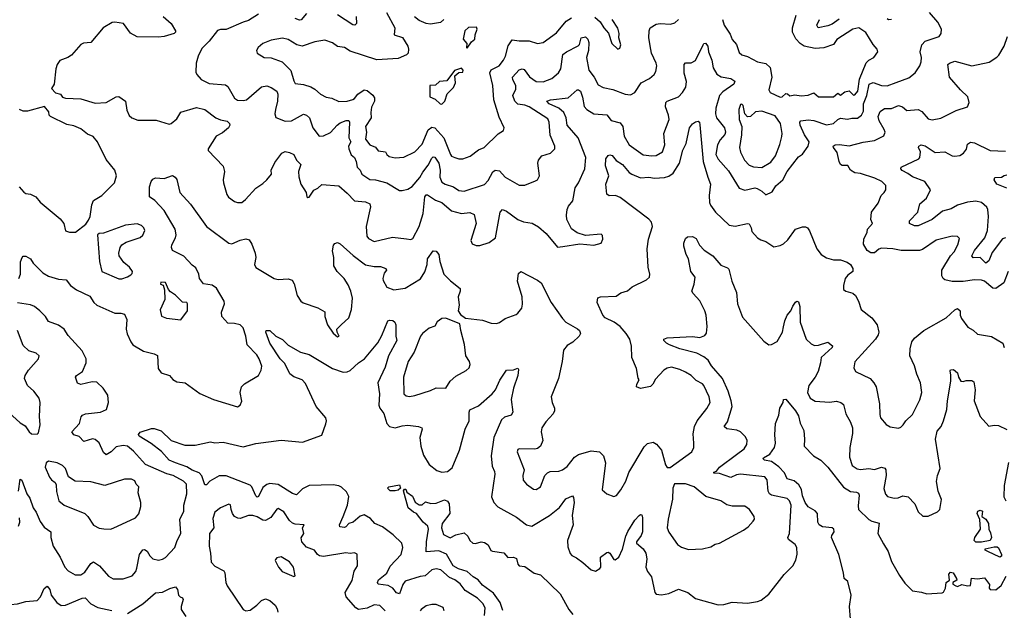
# Model space of a CAD drawing. Extents: x 1892934 to 2008621, y 567149 to 683290.
# Tile 219 of 256: x 1956721 to 1963706, y 643308 to 647503. Entities that reach past the tile are written whole.
import ezdxf

# ---------------------------------------------------------------- set-up
doc = ezdxf.new("R2010")
doc.units = 0

msp = doc.modelspace()

# ---------------------------------------------------------------- linework, layer by layer
at = {"layer": '0CON20XD'}
for points in [[(1958415, 647542.9), (1958345, 647496.9), (1958305, 647485.6), (1958185, 647433.3), (1958145, 647433.3), (1958125, 647427.1), (1958065, 647350.8), (1958012.2, 647297.8), (1957985.8, 647245), (1957973.8, 647195), (1957970.7, 647130.7), (1957976.7, 647115), (1958008.5, 647078.5), (1958065, 647049.5), (1958180.6, 647040.6), (1958197.6, 647027.6), (1958245.6, 646945), (1958265, 646930.5), (1958305, 646928.9), (1958329.2, 646935), (1958435, 647025.7), (1958475, 647033.1), (1958505, 647022.2), (1958545, 646995.7), (1958551.8, 646975), (1958550.4, 646925), (1958536, 646866), (1958530, 646835), (1958538.3, 646808.3), (1958605, 646782.9), (1958650, 646785), (1958735, 646833.2), (1958754.4, 646825), (1958776.3, 646805), (1958800.7, 646735), (1958846.3, 646676.3), (1958875, 646678.7), (1958925, 646701.8), (1958971.8, 646755), (1958995, 646770.6), (1959036.3, 646786.3), (1959056.5, 646786.5), (1959061.5, 646775), (1959055.4, 646665), (1959068.8, 646635), (1959054.1, 646605), (1959054.8, 646585), (1959073.1, 646543.1), (1959096.8, 646525), (1959108.9, 646495), (1959114.5, 646455), (1959136.9, 646435), (1959148.6, 646405), (1959205, 646367.8), (1959245, 646365.4), (1959325, 646343.8), (1959415, 646290.8), (1959435, 646291.1), (1959475, 646300), (1959505, 646318.5), (1959558.3, 646381.7), (1959580.3, 646419.7), (1959619, 646471), (1959645, 646519.1), (1959655, 646528.9), (1959665, 646526.2), (1959694.5, 646484.5), (1959703.5, 646435), (1959702.2, 646385), (1959715, 646350), (1959738, 646335), (1959798.8, 646315), (1959835, 646291.1), (1959875, 646284.4)], [(1959322.9, 647555), (1959383.1, 647445), (1959376.7, 647395), (1959436.4, 647376.4), (1959473.3, 647315), (1959480, 647295), (1959476.7, 647265), (1959465, 647253.3), (1959405, 647227.3), (1959255, 647218.8), (1959065, 647280), (1959025, 647306.7), (1958975, 647313.3), (1958939.1, 647339.1), (1958885, 647356.9), (1958815, 647345.6), (1958725, 647314.5), (1958686, 647325), (1958625, 647362.2), (1958585, 647371.9), (1958505, 647358.6), (1958446.7, 647335), (1958412, 647305), (1958401.2, 647285), (1958406.2, 647265), (1958455, 647234.5), (1958505, 647232.1), (1958583.8, 647205), (1958645, 647143.3), (1958665, 647068), (1958675, 647050.8), (1958735, 647042.5), (1958785, 647025.6), (1958815, 647008.6), (1958855, 646973.5), (1958895, 646951.8), (1958935, 646946.2), (1958985, 646921.5), (1959045, 646923.6), (1959085, 646935.5), (1959096.9, 646943.1), (1959118.9, 646975), (1959165, 647005.6), (1959185, 647001.1), (1959226.6, 646966.6), (1959237.2, 646947.2), (1959237.1, 646925), (1959217.6, 646882.4), (1959211.1, 646845), (1959213.2, 646805), (1959173.3, 646745), (1959181.4, 646705), (1959173.6, 646655), (1959205, 646613.5), (1959245, 646598.8), (1959265, 646572.5), (1959315, 646565.5), (1959325.6, 646545), (1959341.8, 646531.8), (1959385, 646521.4), (1959445, 646527.1), (1959525, 646563.8), (1959575, 646620), (1959618.4, 646721.6), (1959645, 646740.9), (1959665.5, 646735), (1959728.8, 646665), (1959777.5, 646545), (1959785, 646533.8), (1959806.6, 646523.4), (1959835, 646514.5), (1959865, 646514.4)], [(1958755, 647546.5), (1958716.8, 647503.2), (1958705, 647498.9), (1958675, 647510.5)], [(1959107, 647527), (1959110, 647475), (1959097.5, 647465), (1959085, 647465.8), (1958975, 647537.5)], [(1960575, 645893.3), (1960695, 645911.2), (1960795, 645901.2), (1960845, 645916.7), (1960856.7, 645945), (1960855, 645970), (1960845, 645980), (1960735, 645971.2), (1960675, 645990), (1960635, 646016.7), (1960601.8, 646085), (1960598.8, 646115), (1960604.5, 646155), (1960615, 646179.2), (1960645, 646216.2), (1960661.3, 646308.7), (1960685, 646344.3), (1960730, 646445), (1960737.3, 646525), (1960683.4, 646663.4), (1960604.7, 646754.7), (1960597.1, 646805), (1960582.2, 646845), (1960545, 646875.9), (1960477.1, 646905), (1960461.2, 646925), (1960486.1, 646933.9), (1960610.7, 646949.3), (1960674.6, 647005.4), (1960686.2, 647005), (1960698.1, 646995), (1960713.1, 646953.1), (1960725.7, 646885.7), (1960744.2, 646864.2), (1960795, 646834), (1960885, 646827.5), (1960916.2, 646786.2), (1960979.6, 646769.6), (1960998.5, 646745), (1961008.9, 646675), (1961044.7, 646614.7), (1961145, 646544.5), (1961204.4, 646535.6), (1961235, 646538.9), (1961281.9, 646565), (1961296.7, 646615), (1961290, 646695), (1961328.6, 646795), (1961324.5, 646825), (1961303.1, 646885), (1961304, 646915), (1961314.4, 646925.6), (1961394, 646955), (1961423.6, 646986.4), (1961446.2, 647025), (1961450.9, 647065), (1961433.9, 647123.9), (1961434.1, 647185.9), (1961445, 647196.2), (1961485, 647197.7), (1961515, 647212.2), (1961568.6, 647325), (1961575, 647334), (1961585, 647335.6), (1961601.9, 647315), (1961606.5, 647275), (1961631.8, 647215), (1961641, 647161), (1961666.4, 647116.4), (1961698, 647098), (1961766.2, 647085), (1961795, 647066.7), (1961787.1, 647045), (1961709.2, 646990.7), (1961686.2, 646965), (1961659.7, 646875), (1961655.9, 646835), (1961663.3, 646805), (1961720.8, 646735), (1961728.3, 646705), (1961722.6, 646687.4), (1961690.4, 646649.6), (1961670.7, 646615), (1961660, 646545), (1961675, 646511.8), (1961749, 646429), (1961825, 646307.5), (1961865, 646293.5), (1961935, 646308.6), (1961952.5, 646305), (1961986.1, 646286.1), (1962015, 646259.2), (1962060, 646280), (1962085, 646322.5), (1962134.1, 646365.9), (1962165, 646425.6), (1962245, 646528), (1962275, 646548.1), (1962315.4, 646604.6), (1962320.9, 646635), (1962288.1, 646685), (1962258.8, 646755), (1962254.7, 646775), (1962261.4, 646785), (1962315, 646792.5), (1962355, 646786.5), (1962445, 646755.3), (1962494.2, 646765.8), (1962524.4, 646795), (1962545, 646804), (1962592.5, 646797.5), (1962625, 646804.5), (1962665, 646803.3), (1962692.9, 646825), (1962706.3, 646853.7), (1962707.6, 646905), (1962731.1, 646965), (1962746.7, 647045), (1962775, 647056.9), (1962834.8, 647034.8), (1962875, 647034.1), (1962937.9, 647057.9), (1963028.9, 647091.1), (1963074.4, 647125.6), (1963107.1, 647175), (1963116.6, 647203.4), (1963118.5, 647235), (1963108.8, 647275), (1963120.5, 647325), (1963145, 647351.5), (1963243.3, 647385), (1963258.8, 647405), (1963259.2, 647435), (1963234.2, 647485), (1963175.4, 647555.4)], [(1961705.7, 647505), (1961719.4, 647465), (1961761.1, 647401.1), (1961775, 647363.3), (1961807, 647327), (1961825, 647270), (1961844.4, 647254.4), (1961885, 647242.5), (1961955, 647204.6), (1962015, 647192.5), (1962044.3, 647164.3), (1962056.7, 647095), (1962036.2, 647005), (1962045, 646986.7), (1962115, 646953.6), (1962128.8, 646955), (1962155, 646978), (1962167, 646977), (1962185, 646962), (1962219.1, 646969.1), (1962265, 646963.1), (1962315, 646968), (1962353.9, 646983.9), (1962387.5, 646955), (1962495, 646955.8), (1962525, 646982.5), (1962545, 646968), (1962575, 646990), (1962605, 646998.8), (1962635, 646966.7), (1962645, 646968.8), (1962667.5, 646995), (1962679.3, 647080.7), (1962725, 647196.2), (1962743.7, 647216.3), (1962779.2, 647235), (1962808.8, 647275), (1962803.8, 647295), (1962775, 647326), (1962723.1, 647413.1), (1962675, 647444.3), (1962632, 647435), (1962517.8, 647362.2), (1962495, 647328.1), (1962425, 647302.9), (1962365, 647298.4), (1962285.3, 647315.3), (1962256.7, 647335), (1962227.4, 647367.4), (1962204.1, 647414.1), (1962203.8, 647445), (1962228.5, 647535)], [(1957737.5, 647525), (1957794.3, 647475), (1957826, 647425), (1957826, 647415), (1957816.7, 647405), (1957745, 647383.1), (1957705, 647378.5), (1957555, 647380.9), (1957506.5, 647406.5), (1957457.3, 647477.3), (1957395, 647485.8), (1957377.3, 647482.7), (1957312, 647445), (1957225, 647341.4), (1957174.5, 647335.5), (1957155, 647326), (1957088.3, 647251.7), (1957063.3, 647235), (1957005.8, 647214.2), (1956985.7, 647184.3), (1956976.8, 647153.2), (1956964.1, 647045.9), (1956946.7, 647015), (1956975, 646983.3), (1957010, 646975), (1957023.6, 646953.6), (1957045, 646946.7), (1957155, 646940.8), (1957255, 646911.4), (1957335, 646914.4), (1957405, 646954.3), (1957425, 646958.1), (1957470.8, 646925), (1957479.8, 646859.8), (1957498.3, 646821.7), (1957516, 646805), (1957558.9, 646788.9), (1957688.5, 646788.5), (1957781.7, 646761.7), (1957795, 646766.2), (1957835, 646800), (1957865, 646845.6), (1957975, 646878.9), (1958035, 646864.2), (1958112, 646805), (1958145, 646791.2), (1958193.3, 646783.3), (1958209.2, 646765), (1958211.4, 646755), (1958202.9, 646735), (1958160.2, 646699.8), (1958114.4, 646675), (1958056.7, 646585), (1958057.5, 646575), (1958163.6, 646463.6), (1958172.9, 646425), (1958164.4, 646365.6), (1958167.1, 646345), (1958191.2, 646261.2), (1958202.3, 646242.3), (1958245, 646211.2), (1958265, 646204), (1958295.9, 646204.1), (1958323.3, 646225), (1958395, 646307.5), (1958445, 646340), (1958473.3, 646366.7), (1958506.7, 646405), (1958504, 646435), (1958530.9, 646489.1), (1958580.8, 646555), (1958605, 646568.1), (1958635, 646561.1), (1958664.4, 646545), (1958684.4, 646505), (1958715.6, 646475), (1958699.2, 646425), (1958702.2, 646387.8), (1958715.5, 646335), (1958752.5, 646275), (1958757.5, 646245), (1958765, 646240), (1958775, 646243.3), (1958807, 646293), (1958835, 646306.2), (1958865, 646333.3), (1958985, 646322.5), (1959045, 646271.5), (1959095, 646217.8), (1959175, 646209.4), (1959205.7, 646195), (1959210.5, 646175), (1959179.4, 646035), (1959182.9, 645965), (1959195, 645948.1), (1959235, 645928.1), (1959365, 645957.7), (1959464.2, 645945.8), (1959495, 645941.4), (1959510.7, 645949.3), (1959554, 646035), (1959583.5, 646126.5), (1959594.6, 646245.4), (1959605, 646259.2), (1959615, 646258.1), (1959670.6, 646220.6), (1959715, 646204.6), (1959785, 646144.5), (1959855, 646127.5), (1959915, 646132.9), (1959945, 646120), (1959960, 646055), (1959920.8, 645935), (1959931.7, 645911.7), (1959958.8, 645898.8), (1959985, 645899.2), (1960050.3, 645919.7), (1960095.5, 645954.5), (1960130, 646135), (1960145, 646156), (1960175, 646144.3), (1960255, 646084.4), (1960295, 646067.8), (1960357.4, 646057.4), (1960401.5, 646031.5), (1960455, 645984.3), (1960535, 645886.7), (1960575, 645893.3)], [(1959730.5, 647505), (1959705, 647484.4), (1959635, 647471.7), (1959605, 647475.3), (1959555, 647497.5), (1959522.4, 647522.4)], [(1959865, 646514.4), (1959916.7, 646535), (1959975, 646579.2), (1960016.2, 646595), (1960115, 646693.3), (1960153.6, 646716.4), (1960156.7, 646735), (1960121.3, 646811.3), (1960083.8, 646935), (1960076.2, 647035), (1960056.5, 647125), (1960065, 647147.1), (1960121.2, 647175), (1960152.1, 647215), (1960168.1, 647245), (1960185, 647316.7), (1960215, 647360), (1960265, 647352.5), (1960335, 647353.3), (1960395, 647333.8), (1960435, 647340.8), (1960529.8, 647410.2), (1960596.8, 647493.2), (1960635, 647516.2)], [(1959875, 646284.4), (1960017.4, 646332.6), (1960045, 646360.6), (1960078.1, 646421.9), (1960095, 646433.6), (1960125, 646430), (1960165, 646385.4), (1960265, 646328.1), (1960305, 646327.5), (1960380.8, 646359.2), (1960395, 646366.7), (1960409.2, 646395), (1960395.6, 646485), (1960401.1, 646505), (1960425, 646536.4), (1960485.8, 646555), (1960517.1, 646585), (1960516.9, 646605), (1960483.8, 646683.8), (1960476.6, 646775), (1960468, 646798), (1960334.4, 646885), (1960305, 646897.1), (1960254.1, 646904.1), (1960234.1, 646925), (1960220.4, 646965), (1960239.9, 647010.1), (1960241.6, 647035), (1960218.5, 647075), (1960217.3, 647095), (1960265, 647148.2), (1960285, 647154.7), (1960298.9, 647148.9), (1960338.5, 647098.5), (1960385, 647063.9), (1960435, 647062.5), (1960495, 647084.4), (1960544.2, 647125), (1960559.4, 647155), (1960575, 647255.7), (1960598.8, 647275), (1960683.3, 647316.7), (1960692.5, 647327.5), (1960702.9, 647375), (1960735, 647380.5), (1960750.4, 647365), (1960758, 647342), (1960756, 647285), (1960742.1, 647235), (1960758.2, 647145), (1960796.6, 647095), (1960825, 647041.4), (1960860.5, 647020.5), (1960927.5, 647007.5), (1961015, 646973.1), (1961055, 646969.2), (1961085, 646986), (1961130, 647055), (1961188.6, 647085), (1961222.5, 647115), (1961234.2, 647135), (1961240, 647175), (1961236.7, 647195), (1961203.1, 647265), (1961199.2, 647290.8), (1961183.1, 647375), (1961185.5, 647425), (1961194.7, 647445.3), (1961235, 647470.6), (1961265, 647475.6), (1961338.1, 647471.9), (1961369.5, 647480.5), (1961395, 647503.8)], [(1960801.1, 647521.1), (1960838.1, 647488.1), (1960864.6, 647444.6), (1960897.3, 647407.3), (1960921.1, 647335), (1960965, 647293.3), (1960978.3, 647301.7), (1960986, 647325), (1960972, 647375), (1960974.2, 647405), (1960965, 647442.5), (1960924.1, 647504.1)], [(1962533.4, 647506.6), (1962485, 647471.8), (1962455, 647458.4), (1962385, 647446), (1962375.7, 647465), (1962395, 647504.2)], [(1962905, 647503.6), (1962885, 647501.5), (1962875, 647510)], [(1959895, 647300), (1959926.7, 647345), (1959948.8, 647365), (1959951.2, 647395), (1959966.2, 647435), (1959960.7, 647450.7), (1959905, 647447.3), (1959879.2, 647425), (1959866.7, 647365), (1959892.5, 647335), (1959890, 647305), (1959895, 647300)], [(1963732.5, 645715), (1963701.8, 645635), (1963645, 645593.4), (1963625, 645597.5), (1963565.6, 645645), (1963543.4, 645653.4), (1963495, 645656.2), (1963413.8, 645643.8), (1963335, 645644.2), (1963284.7, 645654.7), (1963272.2, 645665), (1963262.7, 645685), (1963262.9, 645725), (1963324.5, 645825), (1963350.9, 645855), (1963375.5, 645905), (1963388.8, 645948.8), (1963373.8, 645963.8), (1963335, 645965.7), (1963221.9, 645938.1), (1963125, 645871.9), (1963105, 645864.4), (1962974.1, 645864.1), (1962915.8, 645875.8), (1962835, 645881.5), (1962815, 645873.1), (1962785, 645847.5), (1962757.9, 645847.9), (1962732.9, 645862.9), (1962708, 645908), (1962710, 645945), (1962734, 645995), (1962736, 646015), (1962770, 646055), (1962758.8, 646085), (1962764.7, 646135.3), (1962810.1, 646199.9), (1962831.4, 646255), (1962854.6, 646275.4), (1962865, 646294), (1962864.4, 646325), (1962836.2, 646355), (1962788, 646378), (1962685, 646410.9), (1962645, 646415.6), (1962614, 646435), (1962595, 646466.9), (1962555, 646468.5), (1962545, 646474.4), (1962533.8, 646495), (1962519.8, 646559.8), (1962493.6, 646595), (1962492.2, 646605), (1962505.6, 646614.4), (1962536.1, 646616.1), (1962605, 646607.5), (1962705, 646633.5), (1962785, 646644.4), (1962851.1, 646678.9), (1962860.8, 646705), (1962854.4, 646724.4), (1962819.1, 646785), (1962812.2, 646815), (1962825, 646850), (1962855, 646871.9), (1962905, 646873.3), (1962955, 646894.4), (1962983.8, 646885), (1963015, 646859.4), (1963095.5, 646865.5), (1963120.6, 646850.6), (1963165, 646799.2), (1963195, 646792.5), (1963255, 646804.4), (1963365, 646857.1), (1963445, 646883.3), (1963456.7, 646915), (1963446, 646955), (1963394.6, 647004.6), (1963316.9, 647095), (1963306, 647185), (1963316.7, 647195), (1963355, 647207.9), (1963475.6, 647174.4), (1963597.7, 647202.3), (1963653.6, 647236.4), (1963668, 647252), (1963704.4, 647315), (1963727.8, 647385)], [(1959715, 646904), (1959735.9, 646924.1), (1959753.9, 646976.1), (1959797.7, 647022.3), (1959812.5, 647055), (1959807.5, 647105), (1959835, 647127.5), (1959865, 647130), (1959867.5, 647145), (1959855, 647160), (1959805, 647142.5), (1959750.8, 647069.2), (1959700, 647065), (1959671.7, 647038.3), (1959630, 647035), (1959630, 646955), (1959668.3, 646938.3), (1959703.3, 646905), (1959715, 646904)], [(1956716.6, 646315), (1956749, 646279), (1956765, 646269.2), (1956796.7, 646265), (1956835, 646245.7), (1956865, 646207.5), (1957007.8, 646087.8), (1957033.8, 646055), (1957045, 646003.3), (1957074.2, 645994.2), (1957117.5, 645995), (1957189.5, 646050.5), (1957209.7, 646080.3), (1957220.8, 646105), (1957232.4, 646187.6), (1957245, 646219.2), (1957302.5, 646255), (1957394.2, 646345), (1957408.1, 646395), (1957395.6, 646435), (1957335, 646510), (1957271.9, 646635), (1957243.1, 646673.1), (1957201.3, 646691.3), (1957155, 646727.5), (1957105, 646748.8), (1957055, 646758.8), (1956940, 646815), (1956930, 646825), (1956928.3, 646848.3), (1956896.4, 646886.4), (1956775, 646853.3), (1956745, 646853.3), (1956720, 646865)], [(1961985, 646452.9), (1962049.3, 646490.7), (1962083.5, 646536.5), (1962114, 646616), (1962127, 646673), (1962129.1, 646695), (1962117.1, 646765), (1962080.1, 646820.1), (1961985, 646853.3), (1961941.3, 646848.7), (1961905, 646815.8), (1961885, 646814.3), (1961866, 646835), (1961852.7, 646892.7), (1961845, 646903.3), (1961835, 646901.2), (1961821.8, 646865), (1961825.4, 646795), (1961842.8, 646745), (1961841.4, 646685), (1961827.5, 646595), (1961833.2, 646563.2), (1961862.9, 646505), (1961895, 646471.1), (1961927, 646457), (1961985, 646452.9)], [(1957482.3, 645272.3), (1957508.1, 645215), (1957524.3, 645195), (1957598.1, 645148.1), (1957675, 645130.8), (1957697.4, 645117.4), (1957703.1, 645025), (1957724.6, 644994.6), (1957783.3, 644975), (1957807, 644947), (1957835, 644931.2), (1957894.2, 644924.2), (1957998.5, 644848.5), (1958094.5, 644804.5), (1958265, 644754), (1958283.8, 644765), (1958295.9, 644794.1), (1958286, 644855), (1958293.3, 644895), (1958315, 644915.8), (1958415, 644975.8), (1958434.4, 645015), (1958437.9, 645042.1), (1958418.9, 645095), (1958402.2, 645122.2), (1958334.8, 645194.8), (1958324.5, 645255), (1958305, 645315.7), (1958285, 645336.9), (1958245, 645344.6), (1958197.5, 645347.5), (1958154.4, 645395), (1958152.7, 645425), (1958172.5, 645485), (1958172.2, 645505), (1958116.5, 645596.5), (1958085, 645618.2), (1958025, 645627.5), (1957995.5, 645665), (1957992, 645695), (1957971.1, 645741.1), (1957945, 645760.4), (1957884.2, 645824.2), (1957804.2, 645865), (1957796.9, 645885), (1957799.5, 645905), (1957825.8, 645954.2), (1957830.7, 645975), (1957823.5, 646015), (1957745, 646148.2), (1957678.3, 646218.3), (1957642, 646245), (1957642.5, 646315), (1957652.5, 646355), (1957665, 646370), (1957685, 646380), (1957745, 646376), (1957805, 646396.7), (1957823.3, 646385), (1957835, 646367.5), (1957856, 646275), (1957933.6, 646193.6), (1958045, 646033.3), (1958205, 645916.2), (1958225, 645911.2), (1958285, 645937.6), (1958324.2, 645945.8), (1958349.8, 645939.8), (1958368.2, 645908.2), (1958390.8, 645845), (1958395.5, 645814.5), (1958385.8, 645765), (1958395, 645742), (1958526.7, 645665), (1958555, 645658.5), (1958625, 645661.9), (1958653.1, 645653.1), (1958668.3, 645628.3), (1958689.2, 645545), (1958715, 645503.8), (1958731.3, 645491.3), (1958835, 645455.6), (1958885, 645428), (1958885.6, 645395), (1958904.4, 645335), (1958945, 645277.5), (1958975, 645250), (1958986.7, 645255), (1958973, 645283), (1958971.2, 645305), (1959001.2, 645335), (1959055, 645386.7), (1959075.5, 645445), (1959081.4, 645525), (1959070, 645575), (1959050.6, 645620.6), (1959022.1, 645665), (1958973.8, 645715), (1958948.6, 645755), (1958948.2, 645815), (1958939.3, 645860.7), (1958947.1, 645902.9), (1958955.7, 645914.3), (1958975, 645920.8), (1958995, 645910.6), (1959087.2, 645827.2), (1959175, 645761.8), (1959235, 645749.4), (1959280.9, 645750.9), (1959318, 645735), (1959324, 645725), (1959307, 645703), (1959297.9, 645665), (1959300, 645650), (1959325, 645604.4), (1959375, 645585.5), (1959455, 645596.7), (1959565, 645663.1), (1959595, 645712), (1959610.4, 645765), (1959615, 645805.7), (1959655, 645860.8), (1959675, 645860), (1959693.1, 645835), (1959700.6, 645785), (1959730, 645695), (1959777.6, 645647.6), (1959846, 645595), (1959845.8, 645575), (1959830.6, 645535), (1959838.9, 645475), (1959832, 645435), (1959848.8, 645408.8), (1959884.1, 645384.1), (1960005, 645368.1), (1960065, 645347.5), (1960103.6, 645346.4), (1960125, 645353.3), (1960165, 645382), (1960241.7, 645408.3), (1960255, 645418), (1960284.2, 645455), (1960288.3, 645481.7), (1960284.5, 645535), (1960253.1, 645645), (1960258.3, 645701.7), (1960275, 645713.8), (1960395, 645654.3), (1960420.8, 645635), (1960492.2, 645495), (1960571.8, 645381.8), (1960596.2, 645355), (1960677.9, 645307.9), (1960691.2, 645295), (1960698.8, 645275), (1960690, 645255), (1960645, 645214), (1960605, 645190), (1960578.8, 645155), (1960570, 645075), (1960543.1, 644955), (1960492.2, 644825), (1960497.5, 644785), (1960514.2, 644745), (1960515.7, 644725), (1960505.7, 644705), (1960452.4, 644647.6), (1960425.5, 644605), (1960421.1, 644575), (1960432.5, 644515), (1960415, 644474.2), (1960395, 644457.1), (1960375, 644452.5), (1960265, 644455.8), (1960255, 644450), (1960248.8, 644435), (1960299.1, 644305), (1960290, 644265), (1960293.4, 644233.4), (1960315, 644204), (1960365, 644168), (1960385, 644166.2), (1960416.2, 644185), (1960446.9, 644265), (1960464.7, 644285.3), (1960484.7, 644295.3), (1960545, 644296.9), (1960572, 644305), (1960605, 644330.6), (1960656.5, 644395), (1960685, 644414.6), (1960775, 644441.5), (1960834.5, 644434.5), (1960862.9, 644405), (1960875.5, 644355.5), (1960852.5, 644165), (1960885, 644136), (1960935, 644116.2), (1960955.7, 644124.3), (1960985.4, 644164.6), (1961021.4, 644225), (1961042.6, 644287.4), (1961151.4, 644468.6), (1961175, 644492), (1961215, 644502.5), (1961238.7, 644488.7), (1961274, 644445), (1961302, 644342), (1961315, 644322.5), (1961335, 644322.5), (1961490, 644435), (1961504.3, 644465), (1961504.4, 644495.6), (1961499.3, 644560.7), (1961508.8, 644615), (1961526.9, 644653.1), (1961595, 644742.5), (1961618.1, 644785), (1961612.9, 644825), (1961574.1, 644904.1), (1961565, 644916.7), (1961520.2, 644940.2), (1961484, 644975), (1961445, 645000.6), (1961405, 645019.4), (1961345, 645035.7), (1961315, 645029.2), (1961291.2, 645015), (1961230.3, 644949.7), (1961211.9, 644915), (1961195, 644897.5), (1961125, 644883.8), (1961097.5, 644895), (1961098.8, 644915), (1961116.2, 644945), (1961108.1, 644958.1), (1961096.2, 645025), (1961063.5, 645105), (1961060, 645185), (1961049.2, 645235), (1961024, 645275), (1960981.2, 645325), (1960938.8, 645355), (1960875, 645385.8), (1960857.1, 645405), (1960816.9, 645495), (1960823.3, 645526.7), (1960840, 645535), (1960951.5, 645538.5), (1960985, 645562.2), (1961032.4, 645577.6), (1961065, 645606), (1961166.7, 645655), (1961188.8, 645675), (1961191.2, 645695), (1961180, 645745), (1961172.5, 645875), (1961182.5, 645945), (1961211.1, 646035), (1961202.2, 646065), (1961185, 646087.5), (1960981.2, 646241.2), (1960946.4, 646253.6), (1960902.4, 646252.4), (1960885, 646263.3), (1960878.6, 646335), (1960901.4, 646395), (1960875.6, 646465), (1960878.1, 646515), (1960895, 646537.5), (1960907.7, 646542.3), (1960925, 646539.2), (1960953.3, 646503.3), (1960996.4, 646475), (1961045, 646418.9), (1961064.2, 646405), (1961125, 646380.9), (1961185, 646384.4), (1961225, 646376.7), (1961295, 646381.5), (1961325, 646392.2), (1961356.4, 646413.6), (1961402, 646485), (1961425, 646575.8), (1961450, 646625), (1961473.7, 646736.3), (1961495, 646763.8), (1961515, 646778.8), (1961535, 646783.3), (1961543.3, 646775), (1961547, 646757), (1961569.8, 646495), (1961601.5, 646385), (1961622.5, 646335), (1961612.5, 646255), (1961614.5, 646205), (1961622.2, 646185), (1961657.8, 646135), (1961755, 646043.8), (1961797.5, 646037.5), (1961885, 646056.2), (1961895, 646053.3), (1961910, 646025), (1961915, 646000), (1961954, 645955), (1961979.7, 645939.7), (1962015, 645928), (1962070.7, 645890.7), (1962115, 645899.2), (1962139.3, 645910.7), (1962169.7, 645940.3), (1962224, 646015), (1962275, 646033.1), (1962295, 646033.1), (1962309.2, 646025), (1962325, 646004), (1962375, 645876.2), (1962406.3, 645836.3), (1962445, 645810.8), (1962495, 645798.6), (1962545, 645797.8), (1962590.3, 645780.3), (1962615, 645763.8), (1962631.2, 645735), (1962632.5, 645715), (1962595, 645688.8), (1962577.5, 645665), (1962564.2, 645615), (1962566.1, 645586.1), (1962582.5, 645575), (1962631.5, 645561.5), (1962650, 645545), (1962671.4, 645505), (1962690, 645445), (1962766.1, 645386.1), (1962803.3, 645335), (1962816.9, 645285), (1962812.2, 645265), (1962792.5, 645235), (1962645, 645073.3), (1962638.8, 645031.2), (1962650.8, 645005), (1962754, 644955), (1962781.4, 644925), (1962796.3, 644896.3), (1962821.4, 644775), (1962821.7, 644698.3), (1962827.1, 644675), (1962868.1, 644628.1), (1962895, 644611.2), (1962955, 644602), (1962971.2, 644608.8), (1962988.8, 644625), (1963006.7, 644655), (1963055, 644700), (1963106.8, 644803.2), (1963121.4, 644855), (1963112.5, 644925), (1963085, 644986.7), (1963069.5, 645045), (1963035.5, 645115), (1963037.8, 645165), (1963049.4, 645215), (1963069.3, 645240.7), (1963136.2, 645295), (1963293.3, 645385), (1963355, 645442), (1963375, 645451.2), (1963393.3, 645435), (1963393.1, 645405), (1963401.1, 645381.1), (1963448.3, 645318.3), (1963485, 645299.2), (1963515, 645269.5), (1963615, 645252.2), (1963695, 645206.7), (1963706, 645175)], [(1963715, 645954.6), (1963693.3, 645946.7), (1963620.7, 645849.3), (1963595, 645790), (1963575, 645773.3), (1963535, 645813.5), (1963485, 645811.5), (1963475.6, 645825), (1963495.4, 645865), (1963568.4, 645955), (1963586.6, 646005), (1963594, 646105), (1963589.2, 646155), (1963580.8, 646170.8), (1963545, 646205.4), (1963505, 646213.8), (1963445, 646208.2), (1963375, 646185.4), (1963329.8, 646160.2), (1963267.7, 646142.3), (1963195, 646083.3), (1963095, 646038.5), (1963069.3, 646039.3), (1963033.3, 646055), (1963034.2, 646075), (1963091.8, 646135), (1963105.5, 646194.5), (1963153.8, 646236.2), (1963182, 646295), (1963141.2, 646355), (1963055, 646387.3), (1963021.2, 646411.2), (1962981.4, 646431.4), (1962971.2, 646445), (1962973.3, 646455), (1963099.5, 646515), (1963106.7, 646525), (1963110.8, 646565), (1963096.9, 646595), (1963099.2, 646605), (1963115, 646614.4), (1963145, 646607.8), (1963215, 646560.6), (1963285, 646565.6), (1963335, 646537.1), (1963355, 646532.9), (1963390.9, 646539.1), (1963415.5, 646554.5), (1963437, 646583), (1963445, 646618.8), (1963465, 646632.2), (1963495, 646627.5), (1963605, 646573.8), (1963715, 646568.8)], [(1963725, 646307.5), (1963652, 646335), (1963633.3, 646365), (1963638.3, 646381.7), (1963685, 646383.8), (1963703.8, 646396.2), (1963725, 646400.8)], [(1957445, 645662.5), (1957485, 645676.2), (1957508.3, 645691.7), (1957518.3, 645701.7), (1957520, 645715), (1957498.8, 645745), (1957459.7, 645779.7), (1957427.5, 645825), (1957424.2, 645845), (1957434.3, 645885.7), (1957445, 645903.8), (1957475, 645922), (1957575, 645956.2), (1957595, 645973.3), (1957608.8, 646005), (1957601.2, 646025), (1957585, 646042), (1957554.2, 646054.2), (1957472.5, 646045), (1957315, 645987.5), (1957285, 645983.8), (1957273.3, 645975), (1957286.1, 645786.1), (1957304, 645715), (1957425, 645662.9), (1957445, 645662.5)], [(1960018.5, 643271.5), (1960023.8, 643325), (1960005.7, 643355.7), (1959967.8, 643395), (1959880.2, 643450.2), (1959845, 643496.7), (1959807.5, 643525), (1959771, 643541), (1959708, 643595), (1959675, 643601.9), (1959644.6, 643595.4), (1959596.8, 643553.2), (1959561.3, 643548.7), (1959455, 643514.6), (1959437.8, 643492.2), (1959415, 643424.3), (1959395, 643431.8), (1959367.2, 643465), (1959335, 643483.7), (1959264, 643495), (1959258.6, 643505), (1959265.7, 643525), (1959325, 643572.9), (1959348.2, 643621.8), (1959426.7, 643705), (1959439.5, 643755), (1959431.4, 643785), (1959371.4, 643845), (1959295, 643901.1), (1959239.2, 643925), (1959210.5, 643960.5), (1959165, 643987.3), (1959135, 643977.1), (1959085.5, 643934.5), (1959054.7, 643925.3), (1959035, 643900.6), (1959025, 643896.9), (1958992, 643902), (1958990, 643915), (1959015, 643974), (1959046.4, 644055), (1959056.2, 644116.2), (1959039.5, 644149.5), (1959004.1, 644184.1), (1958985, 644193.1), (1958945, 644199.3), (1958775, 644194.1), (1958728, 644172), (1958685, 644127.5), (1958655, 644138.2), (1958555, 644202.7), (1958495, 644208.1), (1958475, 644202.8), (1958445, 644180), (1958415, 644117.5), (1958405, 644112.5), (1958395, 644121.2), (1958366.9, 644185), (1958356.4, 644196.4), (1958185, 644263.5), (1958135, 644263.5), (1958068.9, 644225), (1958045, 644199.4), (1958035, 644199.2), (1958012.9, 644262.9), (1957995, 644284.7), (1957943.5, 644303.5), (1957907.1, 644327.1), (1957825.7, 644355.7), (1957781.8, 644375), (1957727.2, 644437.2), (1957652.5, 644492.5), (1957567.5, 644545), (1957563.2, 644556.8), (1957575, 644573.8), (1957655, 644600), (1957675, 644600), (1957725, 644582), (1957796.2, 644515), (1957891.7, 644481.7), (1957965, 644481.2), (1958075, 644506), (1958105, 644498), (1958165, 644502.5), (1958305, 644470), (1958395, 644494.3), (1958575, 644517.1), (1958726.8, 644503.2), (1958865, 644552), (1958891.7, 644631.7), (1958897.1, 644655), (1958892.9, 644675), (1958823.6, 644755), (1958748.7, 644918.7), (1958725, 644945.8), (1958665, 644966.9), (1958637.8, 644987.8), (1958601.7, 645061.7), (1958568.9, 645095), (1958495.7, 645205), (1958467.5, 645285), (1958470, 645295), (1958495, 645296.7), (1958537.5, 645255), (1958585, 645231.2), (1958625, 645192.5), (1958711.7, 645141.7), (1958775, 645124.4), (1958939.4, 645025), (1959015, 645000), (1959045, 645001.5), (1959065, 645011.1), (1959125, 645065.5), (1959166.4, 645093.6), (1959262.4, 645207.6), (1959290.6, 645259.4), (1959332.5, 645365), (1959345, 645370), (1959366.8, 645366.8), (1959381.2, 645355), (1959388.8, 645335), (1959388.6, 645255), (1959395.7, 645225), (1959337.8, 645115), (1959313.8, 645035), (1959261.2, 644925), (1959273.3, 644845), (1959268, 644765), (1959275, 644744.4), (1959305, 644705.7), (1959325.4, 644635), (1959345, 644612.7), (1959385, 644603.6), (1959435, 644619.5), (1959475, 644622.5), (1959550, 644615), (1959573.3, 644605), (1959576.1, 644593.9), (1959560.5, 644535), (1959567.1, 644475), (1959585, 644410.8), (1959626.5, 644345), (1959680.6, 644300.6), (1959715, 644288.5), (1959755.3, 644294.7), (1959788.9, 644321.1), (1959840.5, 644445), (1959881.4, 644595), (1959909.2, 644655), (1959909.4, 644715), (1959915, 644731.2), (1959975, 644761.5), (1960071.5, 644845), (1960096.9, 644875), (1960126, 644944), (1960173.8, 645015), (1960225, 645016), (1960246.7, 645026.7), (1960255, 645027.5), (1960259.3, 645019.3), (1960255.8, 644975), (1960223, 644887), (1960208.1, 644805), (1960219.2, 644715), (1960206.3, 644693.7), (1960160.8, 644679.2), (1960139.3, 644660.7), (1960085, 644535.6), (1960066.6, 644406.6), (1960071.7, 644331.7), (1960088.5, 644295), (1960090.8, 644275), (1960067.1, 644115), (1960085, 644072.9), (1960113.4, 644043.4), (1960245, 643969.5), (1960316.2, 643915), (1960355, 643907.1), (1960479.3, 643980.7), (1960550.5, 644039.5), (1960595, 644100), (1960641.7, 644121.7), (1960649.3, 644109.3), (1960654.4, 644075), (1960639.1, 643980.9), (1960647.9, 643915), (1960606.6, 643803.4), (1960608.5, 643758.5), (1960625, 643712), (1960637.4, 643697.4), (1960670.9, 643680.9), (1960715, 643648), (1960775, 643596.2), (1960805, 643586.2), (1960837.5, 643605), (1960843.3, 643615), (1960841.2, 643685), (1960885, 643717.8), (1960895, 643720.6), (1960908, 643715), (1960935, 643670), (1960945, 643668), (1960971.9, 643685), (1960998, 643742), (1961020.4, 643835), (1961035, 643867.1), (1961085, 643947.5), (1961115, 643981.2), (1961125, 643988.8), (1961135, 643987.5), (1961140, 643965), (1961139.3, 643865), (1961129.9, 643840.1), (1961096, 643795), (1961096.2, 643785), (1961145, 643744), (1961163.3, 643715), (1961169.1, 643675), (1961162.5, 643615), (1961175, 643584), (1961202.9, 643545), (1961227.5, 643435), (1961235, 643422.5), (1961275, 643417.5), (1961325, 643426.7), (1961395, 643459.2), (1961460, 643435), (1961515, 643391.2), (1961676.4, 643346.4), (1961715, 643348.8), (1961776.4, 643366.4), (1961885, 643358.8), (1961955, 643370), (1961980.7, 643379.3), (1962035, 643422.5), (1962145, 643563.3), (1962205.8, 643624.2), (1962228, 643665), (1962236.1, 643706.1), (1962234, 643755), (1962222, 643775), (1962175, 643811.1), (1962169.5, 643825), (1962182, 643855), (1962192.8, 644055), (1962182.1, 644085), (1962165, 644101.8), (1962055, 644126.9), (1962040.9, 644135), (1962031.1, 644155), (1962024.6, 644234.6), (1962006.2, 644256.2), (1961835, 644275.4), (1961805, 644269.6), (1961765, 644250.9), (1961685, 644279.4), (1961645, 644282.5), (1961645, 644290), (1961663.8, 644296.2), (1961684.7, 644325.3), (1961807.1, 644415), (1961860.5, 644455), (1961879.4, 644485), (1961881.9, 644515), (1961869.8, 644539.8), (1961835, 644575.5), (1961807.4, 644587.4), (1961736.8, 644596.8), (1961718, 644615), (1961741.9, 644648.1), (1961774.7, 644755.3), (1961768.9, 644795), (1961746.3, 644865), (1961706.6, 644955), (1961628.4, 645045), (1961604.6, 645085), (1961575, 645108.9), (1961524.7, 645134.7), (1961405, 645165.3), (1961330, 645195), (1961310, 645205), (1961290, 645225), (1961290, 645235), (1961315, 645244), (1961495, 645253.5), (1961545, 645246.2), (1961580.7, 645259.3), (1961593.8, 645276.2), (1961596.8, 645325), (1961591.1, 645405), (1961582.4, 645435), (1961545.9, 645505.9), (1961497.6, 645557.6), (1961489.2, 645575), (1961505.8, 645625), (1961512, 645675), (1961482.5, 645715), (1961466.5, 645805), (1961450, 645835), (1961431.4, 645895), (1961432, 645915), (1961445, 645950), (1961458.3, 645961.7), (1961495, 645963.3), (1961518.8, 645948.8), (1961542.7, 645902.7), (1961575.6, 645865.6), (1961637.5, 645825), (1961695, 645760.6), (1961741.4, 645741.4), (1961751.4, 645731.4), (1961773.1, 645645), (1961805.5, 645565.5), (1961813.1, 645485), (1961849.3, 645389.3), (1961998.8, 645218.8), (1962035, 645194), (1962055, 645196.2), (1962095, 645218.6), (1962133.5, 645285), (1962138.3, 645321.7), (1962148, 645365), (1962166.2, 645405), (1962192.2, 645435), (1962205, 645468.8), (1962225, 645496.2), (1962235, 645503.3), (1962245, 645500), (1962256.4, 645466.4), (1962257.5, 645355), (1962300, 645235), (1962335, 645202), (1962360.3, 645190.3), (1962388.6, 645191.4), (1962455, 645213.3), (1962487, 645187), (1962483.8, 645175), (1962406, 645105), (1962402.9, 645065), (1962384.2, 645005), (1962364.2, 644965), (1962320, 644905), (1962310.5, 644855), (1962329.4, 644815), (1962363.6, 644793.6), (1962465, 644787.8), (1962515, 644792.9), (1962546.7, 644785), (1962565, 644770), (1962582, 644705), (1962615.8, 644645), (1962630, 644605), (1962630, 644565), (1962608.9, 644465), (1962608, 644395)], [(1956715, 645666.2), (1956726.9, 645695), (1956725.9, 645784.1), (1956737.5, 645815), (1956745, 645822.5), (1956765, 645823.3), (1956796.7, 645805), (1956816.2, 645775), (1956885, 645704.3), (1956925, 645680.8), (1956995, 645659.2), (1957050, 645655), (1957080.8, 645615), (1957123.4, 645583.4), (1957219.3, 645539.3), (1957246.9, 645495), (1957267.5, 645475), (1957395, 645418.1), (1957437.9, 645417.9), (1957465, 645411.2), (1957480, 645375), (1957476.7, 645305), (1957482.3, 645272.3)], [(1957865, 645372.5), (1957910, 645435), (1957911.2, 645485), (1957906.2, 645495), (1957876.4, 645496.4), (1957825.9, 645545.9), (1957790.8, 645570.8), (1957776.2, 645586.2), (1957755, 645637.5), (1957721.7, 645638.3), (1957720, 645625), (1957738.3, 645618.3), (1957747.5, 645585), (1957750, 645515), (1957717, 645443), (1957726.4, 645396.4), (1957762.3, 645382.3), (1957865, 645372.5)], [(1956711.9, 644155), (1956725, 644240), (1956735, 644232.5), (1956772.3, 644135), (1956792.9, 644105), (1956816.9, 644036.9), (1956838.6, 644005), (1956865, 643940), (1956895, 643900), (1956941.4, 643865), (1956942.5, 643825), (1956957.1, 643765), (1957008.2, 643685), (1957041.9, 643615), (1957065, 643588.6), (1957115, 643560.8), (1957155, 643560.6), (1957181.9, 643578.1), (1957225, 643640.8), (1957245, 643652.9), (1957287.1, 643625), (1957349.7, 643549.7), (1957385, 643532), (1957455, 643530.8), (1957517.6, 643552.4), (1957543.6, 643583.6), (1957552.8, 643607.2), (1957570, 643705), (1957595, 643738), (1957605, 643739.2), (1957625, 643728), (1957644.4, 643695), (1957665, 643674.5), (1957706.4, 643663.6), (1957735, 643670.6), (1957755, 643684.2), (1957820.5, 643755), (1957836.9, 643803.1), (1957864.3, 643855), (1957855.8, 643955), (1957885, 644010), (1957885.7, 644055), (1957907.5, 644135), (1957903.6, 644205), (1957881.8, 644225), (1957809.6, 644265), (1957765, 644276.8), (1957613.5, 644345), (1957528.6, 644438.6), (1957485, 644473.8), (1957455, 644479.2), (1957405, 644470), (1957370, 644435), (1957335, 644413.5), (1957315, 644430), (1957285, 644498), (1957255, 644522.5), (1957237.4, 644527.4), (1957175, 644506.5), (1957142.5, 644542.5), (1957105, 644555.6), (1957090.5, 644575), (1957145.6, 644635), (1957156.8, 644683.2), (1957166.2, 644695), (1957186.6, 644703.4), (1957295, 644714.6), (1957335.7, 644735), (1957351.5, 644785), (1957346, 644836), (1957312.7, 644885), (1957267.7, 644927.7), (1957235, 644930.6), (1957155, 644911.5), (1957131.4, 644921.4), (1957116.7, 644965), (1957123.6, 644976.4), (1957166.8, 645005), (1957193.1, 645065), (1957191.1, 645095), (1957165, 645150.8), (1957065, 645260.8), (1957036.7, 645305), (1956995, 645332.7), (1956925, 645360), (1956903.1, 645395), (1956864.5, 645435), (1956825.6, 645465), (1956797.1, 645477.1), (1956705, 645491.8)], [(1959485, 644826), (1959525, 644834), (1959635, 644868.9), (1959675, 644888.1), (1959745, 644886.7), (1959774.6, 644935.4), (1959815, 644971.4), (1959888.3, 645011.7), (1959908.3, 645031.7), (1959916.2, 645055), (1959911.2, 645075), (1959886.7, 645116.7), (1959876.4, 645196.4), (1959850, 645295), (1959843.3, 645343.3), (1959745, 645382.5), (1959715, 645380), (1959682.9, 645357.1), (1959665, 645327.5), (1959625, 645311.9), (1959579.4, 645275), (1959564.4, 645255), (1959519.1, 645140.9), (1959476.2, 645075), (1959444.5, 644965), (1959446.2, 644845), (1959462.1, 644832.1), (1959485, 644826)], [(1956615, 644740), (1956725, 644640.8), (1956759.5, 644619.5), (1956787.5, 644575), (1956805, 644562.5), (1956845, 644560), (1956855, 644570), (1956866.7, 644626.7), (1956861.2, 644685), (1956866.9, 644785), (1956859.2, 644815), (1956820, 644865), (1956776.9, 644905), (1956755.7, 644955), (1956760, 644975), (1956782.9, 645015), (1956853.3, 645095), (1956860, 645115), (1956837.5, 645135), (1956785, 645150.8), (1956745, 645189.4), (1956705, 645296)], [(1962608, 644395), (1962627.6, 644337.6), (1962662.5, 644312.5), (1962685, 644309.2), (1962745, 644315.5), (1962785, 644308.8), (1962835, 644324.5), (1962859.1, 644319.1), (1962866.5, 644305), (1962866.9, 644265), (1962852.4, 644172.4), (1962863.4, 644133.4), (1962876.8, 644116.8), (1962925, 644104.4), (1962953.4, 644106.6), (1962985, 644122.5), (1963024.3, 644114.3), (1963070, 644065), (1963095, 644007.5), (1963127.7, 643977.7), (1963165, 643976), (1963232.7, 644007.3), (1963248.8, 644025), (1963260, 644095), (1963236.9, 644155), (1963225.9, 644224.1), (1963233, 644267), (1963251.4, 644315), (1963217.9, 644525), (1963228.9, 644581.1), (1963257.5, 644615), (1963274.3, 644655), (1963298.5, 644735), (1963302.7, 644795), (1963326.4, 644935), (1963327.5, 644977.5), (1963321.2, 645008.8), (1963325, 645017.5), (1963345, 645018.8), (1963373.3, 644995), (1963380, 644965), (1963396.8, 644936.8), (1963415, 644932.9), (1963435, 644940.6), (1963475, 644940), (1963490.5, 644930.5), (1963500, 644875), (1963491.9, 644795), (1963535, 644683.8), (1963595, 644616.7), (1963635, 644624), (1963665, 644621.2), (1963725, 644592.9)], [(1962615.7, 643245), (1962608.1, 643335), (1962618.8, 643415), (1962595, 643512.9), (1962569.2, 643535), (1962564.8, 643574.8), (1962532.1, 643705), (1962480, 643825), (1962481.3, 643838.7), (1962498.8, 643865), (1962497.5, 643885), (1962484.6, 643894.6), (1962415, 643901.2), (1962391.9, 643915), (1962382.5, 643935), (1962381.1, 643995), (1962364.3, 644015), (1962315, 644043.8), (1962293.4, 644073.4), (1962275, 644120.8), (1962266.8, 644166.8), (1962248.6, 644198.6), (1962215, 644227.2), (1962165, 644242.7), (1962145.6, 644285.6), (1962106.4, 644326.4), (1962055, 644365.8), (1962004.4, 644375), (1961995.6, 644385), (1961998.5, 644391.5), (1962041.9, 644418.1), (1962076.7, 644465), (1962082.1, 644495), (1962077.1, 644555), (1962083.8, 644635), (1962107.5, 644695), (1962112.5, 644745), (1962137.5, 644785), (1962140, 644805), (1962155, 644807.5), (1962223.8, 644725), (1962245, 644688.8), (1962257.2, 644637.2), (1962282.9, 644585), (1962288.6, 644525), (1962285, 644473.3), (1962353.3, 644405), (1962403.3, 644375), (1962454.4, 644324.4), (1962564.1, 644184.1), (1962615, 644152.5), (1962658.5, 644148.5), (1962671.1, 644141.1), (1962677.1, 644125), (1962668.9, 644051.1), (1962672.5, 644025), (1962745, 643952.5), (1962765, 643940.8), (1962817.5, 643927.5), (1962808.2, 643855), (1962849.3, 643780.7)], [(1957365, 643885.7), (1957385, 643892.9), (1957543.3, 643965), (1957565, 643992.5), (1957579.2, 644045), (1957580, 644075), (1957562.3, 644142.3), (1957566.2, 644185), (1957548, 644205), (1957538.5, 644228.5), (1957515, 644240), (1957465, 644238.8), (1957325, 644195.8), (1957225, 644220), (1957115, 644225.8), (1957066.1, 644256.1), (1957046, 644315), (1957025, 644336), (1956985.8, 644355.8), (1956925, 644366.7), (1956907.5, 644355), (1956902.5, 644325), (1956933.3, 644255), (1956946.7, 644235), (1956972.5, 644215), (1956979.5, 644199.5), (1956982.3, 644152.3), (1956998, 644085), (1957035.7, 644055.7), (1957183.8, 643995), (1957204.2, 643975), (1957245, 643913.8), (1957285, 643892), (1957317.3, 643887.3), (1957365, 643885.7)], [(1963735, 644357.5), (1963704.5, 644195.5), (1963702.2, 644115), (1963715.6, 644085.6)], [(1959384.2, 644155.8), (1959348, 644158), (1959330, 644175), (1959340, 644185), (1959415, 644200), (1959422.5, 644175), (1959405, 644162), (1959384.2, 644155.8)], [(1961465, 643741.4), (1961565, 643744.3), (1961625, 643760), (1961655, 643778), (1961685, 643785.8), (1961855, 643877.5), (1961888.3, 643901.7), (1961925, 643942.5), (1961933.3, 643955), (1961931.2, 643975), (1961898.8, 644025), (1961865, 644047.5), (1961775, 644048.2), (1961736.7, 644056.7), (1961695, 644085.5), (1961587.6, 644117.6), (1961505, 644185.6), (1961445, 644207.1), (1961365, 644206.7), (1961354.1, 644175.9), (1961352.1, 644097.9), (1961320.6, 643955), (1961314.3, 643895), (1961325, 643863.3), (1961386.6, 643776.6), (1961415, 643757.5), (1961465, 643741.4)], [(1960147.5, 643307.5), (1960130.3, 643365), (1960081.1, 643431.1), (1960005, 643486.5), (1959972.3, 643525), (1959936.8, 643546.8), (1959895.5, 643585), (1959834, 643604), (1959795.4, 643625), (1959747.9, 643707.9), (1959695, 643730.2), (1959604, 643724), (1959606.2, 643795), (1959620, 643885), (1959616.9, 643905), (1959584.2, 643935), (1959536.9, 643996.9), (1959515, 644006), (1959476.4, 644036.4), (1959443.3, 644156.7), (1959450.7, 644169.3), (1959459.3, 644169.3), (1959467.5, 644147.5), (1959508, 644118), (1959526.1, 644076.1), (1959555, 644056.7), (1959575, 644057.5), (1959600.5, 644079.5), (1959636.8, 644066.8), (1959675, 644069.4), (1959735, 644094), (1959755, 644083.8), (1959767.1, 644065), (1959772.9, 643997.1), (1959717.5, 643925), (1959714.1, 643894.1), (1959727, 643847), (1959775, 643824), (1959815, 643844.3), (1959875, 643858), (1959898.8, 643835), (1959913.3, 643805), (1959935.8, 643785.8), (1959955, 643782.5), (1959995, 643794.2), (1960018.8, 643788.8), (1960045, 643773.3), (1960063.9, 643733.9), (1960075, 643727.5), (1960155, 643716.2), (1960183, 643683), (1960225, 643686.7), (1960245, 643677.5), (1960254, 643635), (1960263.1, 643623.1), (1960305, 643620), (1960371.7, 643571.7), (1960415, 643560), (1960556, 643425), (1960616, 643315), (1960645, 643278.8)], [(1959313.1, 643305), (1959275, 643343.5), (1959235, 643347.5), (1959185, 643324.6), (1959124.4, 643314.4), (1959106.5, 643325), (1959037.1, 643405), (1959029.1, 643435), (1959080.4, 643519.6), (1959092.9, 643587.1), (1959116.5, 643625), (1959115, 643706.7), (1959095, 643717.1), (1959065, 643712.5), (1959035, 643717.3), (1958875, 643691.3), (1958848, 643695), (1958834.2, 643704.2), (1958813.3, 643735), (1958755, 643757.8), (1958721.2, 643795), (1958716.4, 643823.6), (1958737.5, 643855), (1958728, 643895), (1958740, 643915), (1958675, 643919.4), (1958655, 643927.8), (1958635.9, 643945.9), (1958595, 644008.9), (1958555, 644030.8), (1958544.4, 644025.6), (1958502.7, 643967.3), (1958465, 643945.5), (1958445, 643948.5), (1958405, 643972.9), (1958375, 643980.9), (1958345, 643980.7), (1958285, 643960.6), (1958267.3, 643962.7), (1958245.7, 643975), (1958231.1, 643995), (1958220, 644025), (1958217, 644057), (1958205, 644062.5), (1958145, 644035.8), (1958106, 644005), (1958090.3, 643959.7), (1958096.9, 643895), (1958067.1, 643855), (1958064.4, 643765), (1958075.5, 643715), (1958079.7, 643649.7), (1958105, 643622.9), (1958169.7, 643589.7), (1958177.1, 643575), (1958184.3, 643505), (1958193.2, 643483.2), (1958305, 643313.3), (1958325, 643303.8), (1958355, 643310), (1958404, 643345), (1958435, 643377.5), (1958465, 643390), (1958495, 643377.1), (1958532, 643345), (1958547.9, 643317.9), (1958553.1, 643295)], [(1963505, 643792.5), (1963492.5, 643805), (1963496.7, 643825), (1963536.2, 643885), (1963533.3, 643953.3), (1963513.3, 643995), (1963517, 644013), (1963535, 644020), (1963551.7, 644011.7), (1963547.5, 643975), (1963575, 643956.2), (1963594.2, 643925), (1963595.8, 643885), (1963608.3, 643858.3), (1963614, 643826), (1963605, 643803.3), (1963545, 643793.3), (1963505, 643792.5)], [(1956712.9, 643905), (1956721.4, 643935), (1956720, 643965)], [(1962849.3, 643780.7), (1962882.7, 643725), (1962905, 643654.2), (1962961.5, 643555), (1963001.1, 643501.1), (1963055, 643445.6), (1963118.3, 643438.3), (1963156.4, 643426.4), (1963265, 643431.9), (1963275, 643438), (1963289.2, 643465), (1963294.3, 643505.7), (1963317.5, 643522.5), (1963311.2, 643565), (1963325, 643578.8), (1963343.9, 643573.9), (1963367.5, 643535), (1963368.3, 643521.7), (1963340, 643505), (1963340, 643495), (1963361.2, 643481.2), (1963375, 643478), (1963405, 643492), (1963445, 643481.4), (1963465, 643483.8), (1963473, 643537), (1963515, 643532.5), (1963565, 643540), (1963601.7, 643491.7), (1963598, 643465), (1963606, 643455), (1963645, 643452.8), (1963684.3, 643485), (1963719.5, 643550.5)], [(1963675, 643686.7), (1963590, 643725), (1963570, 643735), (1963570, 643745), (1963635, 643760), (1963655, 643758.8), (1963665, 643752.5), (1963685.6, 643705), (1963685, 643692.5), (1963675, 643686.7)], [(1958665, 643547.5), (1958675, 643552.5), (1958663.3, 643615), (1958635, 643653.3), (1958575, 643687.5), (1958545, 643680), (1958535, 643670), (1958533, 643663), (1958557.5, 643615), (1958582.5, 643585), (1958665, 643547.5)], [(1956458.3, 643301.7), (1956468.3, 643311.7), (1956470, 643325), (1956493, 643347), (1956655, 643348.6), (1956705, 643354.4), (1956765, 643370.6), (1956845, 643378.6), (1956869.2, 643405), (1956895, 643463.3), (1956915, 643480), (1956934, 643455), (1956944.2, 643415), (1956985, 643364), (1957015, 643342.5), (1957045, 643344.4), (1957165, 643395.4), (1957185, 643397.8), (1957225.2, 643355.2), (1957275, 643328.4), (1957375, 643307.7)], [(1957485, 643285.6), (1957595, 643354.5), (1957685, 643432.5), (1957735, 643437.3), (1957785, 643462.5), (1957825, 643474), (1957841.4, 643455), (1957846.2, 643415), (1957860, 643405), (1957876.3, 643396.3), (1957880.6, 643385), (1957866, 643335), (1957866.2, 643315), (1957898.8, 643265)], [(1959731.2, 643305), (1959725, 643328.8), (1959675, 643349.2), (1959645, 643350), (1959605, 643340), (1959570, 643315), (1959561.2, 643305)]]:
    msp.add_lwpolyline(points, dxfattribs=at)

doc.saveas('drawing.dxf')
